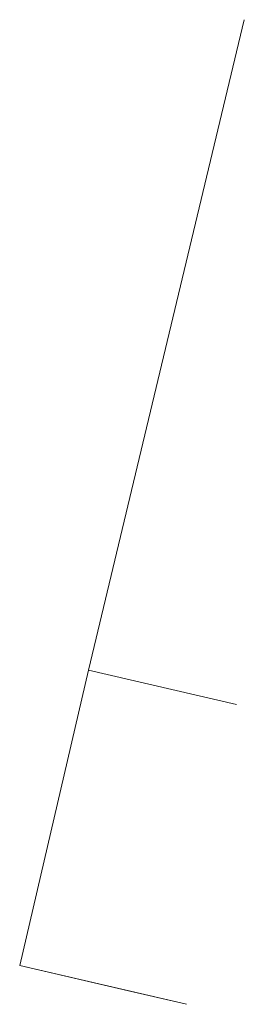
# Model space of a CAD drawing. Header units: metres. Extents: x 102998 to 103836, y 418192 to 419740.
# Tile 23 of 25: x 103798.62 to 103800.91, y 419506.91 to 419516.95. Entities that reach past the tile are written whole.
import ezdxf
from ezdxf.lldxf.tags import DXFTag

# ---------------------------------------------------------------- set-up
doc = ezdxf.new("R2010")
doc.units = ezdxf.units.M
for name, color, linetype, lineweight in [('B-WE-KL-DATA_RIJKSWATERSTAAT WEST NEDERLAND ZUID-G', 90, 'KL-DATA-N', 18), ('B-WE-KL-ET_LS_500 V_RIJKSWATERSTAAT WEST NEDERLAND ZUID-G', 190, 'KL-LS-N', 18), ('B-WE-KL-OVERIG_125_RIJKSWATERSTAAT WEST NEDERLAND ZUID-G', 8, 'Continuous', 18)]:
    doc.layers.add(name, color=color, linetype=linetype, lineweight=lineweight)
doc.styles.get("Standard").update_dxf_attribs({"font": 'arial.ttf'})
tags = doc.linetypes.add('KL-DATA-N', pattern='A,4,-1,[101,NLCS.SHX,S=0.5,R=0,X=0,Y=0],-1,4,-1,["D",Standard,S=1,R=0,X=-0.25,Y=-0.5],-1.5', length=12.5).pattern_tags.tags
tags[18] = DXFTag(74, 10)
tags = doc.linetypes.add('KL-LS-N', pattern='A,4,-1,[103,NLCS.SHX,S=0.75,R=0,X=0,Y=0],-1,4,-1,["L",Standard,S=1,R=0,X=0,Y=-0.5],-2', length=13).pattern_tags.tags
tags[18] = DXFTag(74, 10)

msp = doc.modelspace()

# ---------------------------------------------------------------- linework, layer by layer
at = {"layer": 'B-WE-KL-DATA_RIJKSWATERSTAAT WEST NEDERLAND ZUID-G', "flags": 128}
for points in [[(103800.319, 419506.914), (103799.73, 419507.05), (103798.62, 419507.31), (103799.32, 419510.32), (103800.91, 419516.95)], [(103800.32, 419506.917), (103798.62, 419507.31), (103799.32, 419510.32), (103800.91, 419516.95)], [(103800.32, 419506.917), (103798.62, 419507.31), (103799.32, 419510.32), (103800.91, 419516.95)], [(103800.91, 419516.95), (103799.32, 419510.32), (103798.62, 419507.31), (103799.73, 419507.05), (103800.319, 419506.914)], [(103800.91, 419516.95), (103799.32, 419510.32), (103798.62, 419507.31), (103799.73, 419507.05), (103800.319, 419506.914)], [(103800.32, 419506.917), (103798.62, 419507.31), (103799.32, 419510.32), (103800.91, 419516.95)], [(103800.319, 419506.914), (103799.73, 419507.05), (103798.62, 419507.31), (103799.32, 419510.32), (103800.91, 419516.95)], [(103800.91, 419516.95), (103799.32, 419510.32), (103800.829, 419509.971)], [(103800.829, 419509.971), (103799.32, 419510.32), (103800.91, 419516.95)]]:
    msp.add_lwpolyline(points, dxfattribs=at)
at = {"layer": 'B-WE-KL-ET_LS_500 V_RIJKSWATERSTAAT WEST NEDERLAND ZUID-G', "flags": 128}
msp.add_lwpolyline([(103800.319, 419506.914), (103799.73, 419507.05), (103798.62, 419507.31), (103799.32, 419510.32), (103800.91, 419516.95)], dxfattribs=at)
at = {"layer": 'B-WE-KL-OVERIG_125_RIJKSWATERSTAAT WEST NEDERLAND ZUID-G', "flags": 128}
msp.add_lwpolyline([(103800.319, 419506.914), (103799.73, 419507.05)], dxfattribs=at)
msp.add_lwpolyline([(103800.319, 419506.914), (103799.73, 419507.05)], dxfattribs=at)
msp.add_lwpolyline([(103800.319, 419506.914), (103799.73, 419507.05)], dxfattribs=at)

doc.saveas('drawing.dxf')
